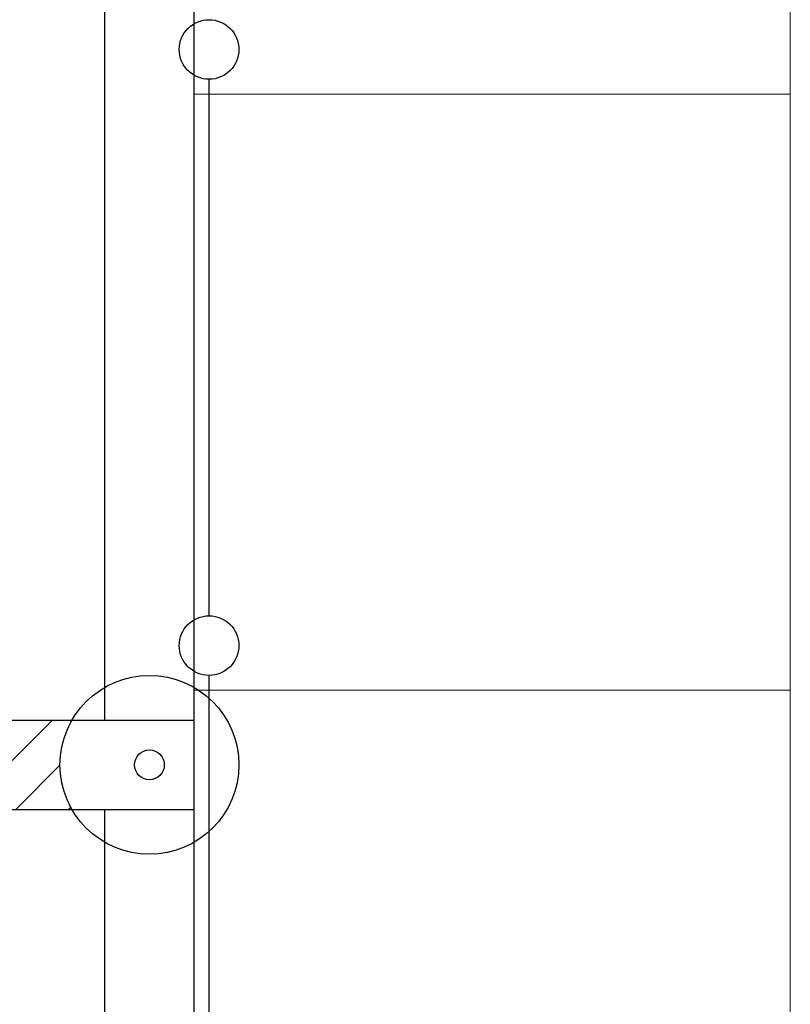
# Model space of a CAD drawing. Header units: metres. Extents: x 70279.8 to 70377.7, y 409251.8 to 409331.5.
# Tile 240 of 244: x 70328.4 to 70331, y 409310.8 to 409314.1. Entities that reach past the tile are written whole.
import ezdxf

# ---------------------------------------------------------------- set-up
doc = ezdxf.new("R2010")
doc.units = ezdxf.units.M
doc.linetypes.add('DASHED', pattern=[0.75, 0.5, -0.25])
doc.layers.add('CONTINUOUS', color=7, linetype='Continuous', lineweight=18)
pattern_1 = [(45, (70275, 409260.7), (-0.08838835, 0.08838835), [])]

# ---------------------------------------------------------------- blocks, each defined once
blk = doc.blocks.new('stelconplaat')
at = {"layer": 'CONTINUOUS'}
for p, q in [((0, 2000), (2000, 2000)), ((0, 0), (0, 2000)), ((2000, 2000), (2000, 0)), ((2000, 0), (0, 0))]:
    blk.add_line(p, q, dxfattribs=at)

msp = doc.modelspace()

# ---------------------------------------------------------------- hatches: boundary and pattern name
at = {"linetype": 'DASHED'}
h = msp.add_hatch(dxfattribs=at)
h.set_pattern_fill('ANSI31', color=256)
h.set_pattern_definition(pattern_1)
h.paths.add_polyline_path([(70328.5902, 409311.75), (70327.65, 409311.75), (70327.65, 409311.45), (70328.5902, 409311.45, -0.131653), (70328.55, 409311.6, -0.131652)])
h = msp.add_hatch(dxfattribs=at)
h.set_pattern_fill('ANSI31', color=256)
h.set_pattern_definition(pattern_1)
h.paths.add_polyline_path([(70327.65, 409311.75), (70327.65, 409311.45), (70328.5902, 409311.45, -0.131653), (70328.55, 409311.6, -0.131652), (70328.5902, 409311.75)])

# ---------------------------------------------------------------- linework, layer by layer
for p, q in [((70329, 409301.85), (70329, 409327.65)), ((70328.7, 409311.75), (70328.7, 409321.05)), ((70328.7, 409311.75), (70328.7, 409321.05)), ((70329.05, 409312.1), (70329.05, 409313.9)), ((70329.05, 409312.1), (70329.05, 409313.9)), ((70329.05, 409310.1), (70329.05, 409311.9)), ((70329.05, 409310.1), (70329.05, 409311.9)), ((70318.9, 409311.75), (70329, 409311.75)), ((70318.9, 409311.75), (70329, 409311.75)), ((70318.9, 409311.45), (70329, 409311.45)), ((70318.9, 409311.45), (70329, 409311.45)), ((70328.7, 409302.15), (70328.7, 409311.45)), ((70328.7, 409302.15), (70328.7, 409311.45))]:
    msp.add_line(p, q)
at = {"ltscale": 5}
for p, q in [((70329, 409312.45), (70329, 409314.25)), ((70329, 409311.75), (70329, 409313.55)), ((70329, 409311.75), (70329, 409312.45))]:
    msp.add_line(p, q, dxfattribs=at)
for centre, radius in [((70329.05, 409314), 0.1), ((70329.05, 409314), 0.1), ((70329.05, 409312), 0.1), ((70329.05, 409312), 0.1), ((70328.85, 409311.6), 0.3), ((70328.85, 409311.6), 0.3), ((70328.85, 409311.6), 0.05), ((70328.85, 409311.6), 0.05)]:
    msp.add_circle(centre, radius)

# ---------------------------------------------------------------- block references
at = {"xscale": 0.001, "yscale": 0.001, "zscale": 0.001}
for p in [(70329, 409313.85), (70329, 409313.85), (70329, 409311.85), (70329, 409311.85), (70329, 409309.85), (70329, 409309.85)]:
    msp.add_blockref('stelconplaat', p, dxfattribs=at)

doc.saveas('drawing.dxf')
